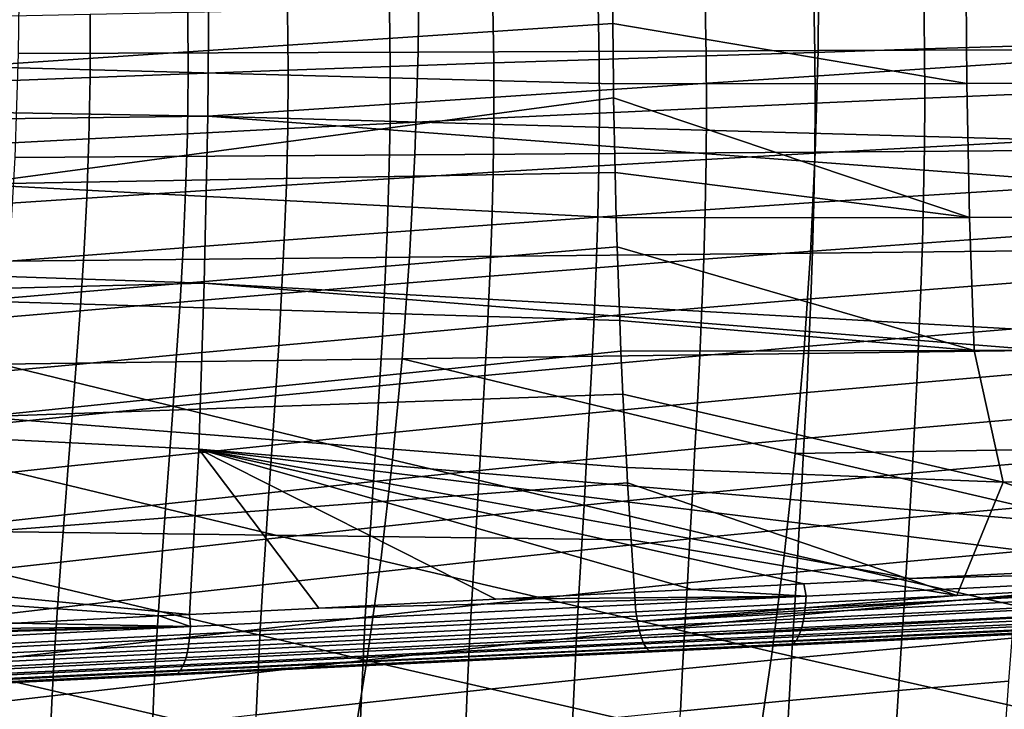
# Model space of a CAD drawing. Header units: metres. Extents: x -25 to 132, y -25 to 47.
# Tile 108 of 153: x 46 to 59, y -10 to -1. Entities that reach past the tile are written whole.
import ezdxf

# ---------------------------------------------------------------- set-up
doc = ezdxf.new("R2010")
doc.units = ezdxf.units.M
doc.layers.add('solid_12_061_031_XXX', color=7, linetype='CONTINUOUS')

msp = doc.modelspace()

# ---------------------------------------------------------------- linework, layer by layer
at = {"layer": 'solid_12_061_031_XXX'}
for points in [[(48.56451, -2.239823, 139.341904), (32.178497, -1.960141, 134.561646), (32.190701, 0.007866, 134.519699), (48.581474, -0.000414, 139.291077)], [(45.345444, 0.000685, 145.87204), (45.358524, -1.576538, 145.831909), (53.977486, -0.999528, 148.012527), (53.973579, -0.0072, 148.028152)], [(51.376625, -1.383496, 83.9245), (51.390934, 0, 83.946098), (46.046913, 0, 82.585747), (46.031036, -1.402449, 82.562813)], [(48.56451, -2.239823, 139.341904), (48.581474, -0.000414, 139.291077), (64.975647, 0, 144.063126), (64.971909, -1.15556, 144.075943)], [(56.722206, -1.364497, 85.286171), (56.734951, 0, 85.30645), (51.390934, 0, 83.946098), (51.376625, -1.383496, 83.9245)], [(62.067776, -1.345533, 86.647842), (62.078968, 0, 86.666801), (56.734951, 0, 85.30645), (56.722206, -1.364497, 85.286171)], [(58.700218, -0.007187, 149.209335), (53.973579, -0.0072, 148.028152), (53.977486, -0.999528, 148.012527), (58.712486, -1.804755, 149.160248)], [(58.712486, -1.804755, 149.160248), (63.438484, -1.801185, 150.344009), (63.426861, -0.007172, 150.390503), (58.700218, -0.007187, 149.209335)], [(59.625187, -0.651301, 63.107788), (59.632195, -1.297999, 63.133343), (58.146832, -1.342029, 62.465187), (58.135998, -0.674496, 62.435276)], [(52.375938, -0.773443, 59.32658), (52.389462, -1.529744, 59.372486), (51.002949, -1.578442, 58.496704), (50.991459, -0.799125, 58.447502)], [(53.783905, -0.748019, 60.165451), (53.79847, -1.48153, 60.207703), (52.389462, -1.529744, 59.372486), (52.375938, -0.773443, 59.32658)], [(55.214085, -0.722959, 60.963554), (55.228607, -1.433991, 61.001881), (53.79847, -1.48153, 60.207703), (53.783905, -0.748019, 60.165451)], [(56.665207, -0.6984, 61.720348), (56.678516, -1.387394, 61.754536), (55.228607, -1.433991, 61.001881), (55.214085, -0.722959, 60.963554)], [(58.135998, -0.674496, 62.435276), (58.146832, -1.342029, 62.465187), (56.678516, -1.387394, 61.754536), (56.665207, -0.6984, 61.720348)], [(46.991554, -0.876087, 55.574692), (46.991871, -1.724293, 55.631016), (45.708565, -1.772103, 54.598763), (45.713356, -0.901321, 54.541069)], [(48.298042, -0.850566, 56.570904), (48.302837, -1.67594, 56.625362), (46.991871, -1.724293, 55.631016), (46.991554, -0.876087, 55.574692)], [(49.631737, -0.824867, 57.528755), (49.640285, -1.627238, 57.580833), (48.302837, -1.67594, 56.625362), (48.298042, -0.850566, 56.570904)], [(50.991459, -0.799125, 58.447502), (51.002949, -1.578442, 58.496704), (49.640285, -1.627238, 57.580833), (49.631737, -0.824867, 57.528755)], [(45.358524, -1.576538, 145.831909), (53.98637, -1.807967, 147.976974), (53.977486, -0.999528, 148.012527)], [(58.712486, -1.804755, 149.160248), (53.977486, -0.999528, 148.012527), (53.98637, -1.807967, 147.976974)], [(48.56451, -2.239823, 139.341904), (64.971909, -1.15556, 144.075943), (64.955162, -2.706009, 144.133484)], [(59.632195, -1.297999, 63.133343), (59.632511, -1.939863, 63.170601), (58.149502, -2.00239, 62.507221), (58.146832, -1.342029, 62.465187)], [(51.376625, -1.383496, 83.9245), (46.031036, -1.402449, 82.562813), (45.983402, -2.796627, 82.494011), (51.333702, -2.759419, 83.85968)], [(56.722206, -1.364497, 85.286171), (51.376625, -1.383496, 83.9245), (51.333702, -2.759419, 83.85968), (56.683971, -2.722116, 85.225342)], [(55.228607, -1.433991, 61.001881), (55.232342, -2.132958, 61.053528), (53.801071, -2.200446, 60.264065), (53.79847, -1.48153, 60.207703)], [(56.678516, -1.387394, 61.754536), (56.682297, -2.066802, 61.801384), (55.232342, -2.132958, 61.053528), (55.228607, -1.433991, 61.001881)], [(58.146832, -1.342029, 62.465187), (58.149502, -2.00239, 62.507221), (56.682297, -2.066802, 61.801384), (56.678516, -1.387394, 61.754536)], [(62.067776, -1.345533, 86.647842), (56.722206, -1.364497, 85.286171), (56.683971, -2.722116, 85.225342), (62.034203, -2.684878, 86.590973)], [(45.358524, -1.576538, 145.831909), (45.391987, -3.149254, 145.710175), (53.989204, -1.998073, 147.965622), (53.98637, -1.807967, 147.976974)], [(51.002949, -1.578442, 58.496704), (51.000332, -2.337995, 58.561996), (49.633736, -2.407231, 57.6502), (49.640285, -1.627238, 57.580833)], [(52.389462, -1.529744, 59.372486), (52.389923, -2.268879, 59.433414), (51.000332, -2.337995, 58.561996), (51.002949, -1.578442, 58.496704)], [(53.79847, -1.48153, 60.207703), (53.801071, -2.200446, 60.264065), (52.389923, -2.268879, 59.433414), (52.389462, -1.529744, 59.372486)], [(48.302837, -1.67594, 56.625362), (48.291573, -2.476323, 56.698456), (46.975189, -2.544907, 55.707466), (46.991871, -1.724293, 55.631016)], [(49.640285, -1.627238, 57.580833), (49.633736, -2.407231, 57.6502), (48.291573, -2.476323, 56.698456), (48.302837, -1.67594, 56.625362)], [(46.991871, -1.724293, 55.631016), (46.975189, -2.544907, 55.707466), (45.685856, -2.612717, 54.678211), (45.708565, -1.772103, 54.598763)], [(58.712486, -1.804755, 149.160248), (53.98637, -1.807967, 147.976974), (53.989204, -1.998073, 147.965622), (58.749088, -3.59665, 149.013824)], [(58.749088, -3.59665, 149.013824), (63.47319, -3.589979, 150.2052), (63.438484, -1.801185, 150.344009), (58.712486, -1.804755, 149.160248)], [(48.56451, -2.239823, 139.341904), (32.1716, -2.45163, 134.585327), (32.178497, -1.960141, 134.561646)], [(59.632511, -1.939863, 63.170601), (59.626755, -2.576662, 63.219494), (58.144943, -2.655365, 62.561279), (58.149502, -2.00239, 62.507221)], [(45.391987, -3.149254, 145.710175), (54.008728, -2.994619, 147.887497), (53.989204, -1.998073, 147.965622)], [(58.749088, -3.59665, 149.013824), (53.989204, -1.998073, 147.965622), (54.008728, -2.994619, 147.887497)], [(56.682297, -2.066802, 61.801384), (56.677822, -2.736443, 61.860764), (55.226891, -2.819725, 61.118336), (55.232342, -2.132958, 61.053528)], [(58.149502, -2.00239, 62.507221), (58.144943, -2.655365, 62.561279), (56.677822, -2.736443, 61.860764), (56.682297, -2.066802, 61.801384)], [(53.801071, -2.200446, 60.264065), (53.793648, -2.904684, 60.334351), (52.379597, -2.990829, 59.509155), (52.389923, -2.268879, 59.433414)], [(55.232342, -2.132958, 61.053528), (55.226891, -2.819725, 61.118336), (53.793648, -2.904684, 60.334351), (53.801071, -2.200446, 60.264065)], [(48.56451, -2.239823, 139.341904), (48.517971, -4.473907, 139.4953), (32.141697, -3.924217, 134.688049), (32.1716, -2.45163, 134.585327)], [(48.56451, -2.239823, 139.341904), (64.941841, -3.475786, 144.17926), (64.893784, -5.404122, 144.344345), (48.517971, -4.473907, 139.4953)], [(48.56451, -2.239823, 139.341904), (64.955162, -2.706009, 144.133484), (64.941841, -3.475786, 144.17926)], [(51.000332, -2.337995, 58.561996), (50.986237, -3.077831, 58.643124), (49.615067, -3.164969, 57.736568), (49.633736, -2.407231, 57.6502)], [(52.389923, -2.268879, 59.433414), (52.379597, -2.990829, 59.509155), (50.986237, -3.077831, 58.643124), (51.000332, -2.337995, 58.561996)], [(48.291573, -2.476323, 56.698456), (48.267586, -3.251918, 56.789871), (46.945213, -3.338215, 55.803696), (46.975189, -2.544907, 55.707466)], [(49.633736, -2.407231, 57.6502), (49.615067, -3.164969, 57.736568), (48.267586, -3.251918, 56.789871), (48.291573, -2.476323, 56.698456)], [(46.975189, -2.544907, 55.707466), (46.945213, -3.338215, 55.803696), (45.649281, -3.423535, 54.779037), (45.685856, -2.612717, 54.678211)], [(59.626755, -2.576662, 63.219494), (59.61554, -3.208201, 63.279942), (58.134071, -3.300801, 62.627258), (58.144943, -2.655365, 62.561279)], [(51.333702, -2.759419, 83.85968), (45.983402, -2.796627, 82.494011), (45.904015, -4.182559, 82.379326), (51.262161, -4.127771, 83.751656)], [(56.683971, -2.722116, 85.225342), (51.333702, -2.759419, 83.85968), (51.262161, -4.127771, 83.751656), (56.620243, -4.072837, 85.123955)], [(56.677822, -2.736443, 61.860764), (56.666302, -3.396214, 61.932549), (55.213768, -3.49425, 61.196156), (55.226891, -2.819725, 61.118336)], [(62.034203, -2.684878, 86.590973), (56.683971, -2.722116, 85.225342), (56.620243, -4.072837, 85.123955), (61.978245, -4.017995, 86.496193)], [(58.144943, -2.655365, 62.561279), (58.134071, -3.300801, 62.627258), (56.666302, -3.396214, 61.932549), (56.677822, -2.736443, 61.860764)], [(55.226891, -2.819725, 61.118336), (55.213768, -3.49425, 61.196156), (53.77803, -3.594279, 60.418377), (53.793648, -2.904684, 60.334351)], [(45.391987, -3.149254, 145.710175), (54.024502, -3.602628, 147.824371), (54.008728, -2.994619, 147.887497)], [(52.379597, -2.990829, 59.509155), (52.360634, -3.69571, 59.599506), (50.963123, -3.79816, 58.739861), (50.986237, -3.077831, 58.643124)], [(53.793648, -2.904684, 60.334351), (53.77803, -3.594279, 60.418377), (52.360634, -3.69571, 59.599506), (52.379597, -2.990829, 59.509155)], [(58.749088, -3.59665, 149.013824), (54.008728, -2.994619, 147.887497), (54.024502, -3.602628, 147.824371)], [(45.391987, -3.149254, 145.710175), (45.445637, -4.713067, 145.507538), (54.03603, -3.988139, 147.778244), (54.024502, -3.602628, 147.824371)], [(50.986237, -3.077831, 58.643124), (50.963123, -3.79816, 58.739861), (49.587055, -3.900764, 57.839687), (49.615067, -3.164969, 57.736568)], [(48.267586, -3.251918, 56.789871), (48.233971, -4.003139, 56.899319), (46.905342, -4.10474, 55.919392), (46.945213, -3.338215, 55.803696)], [(49.615067, -3.164969, 57.736568), (49.587055, -3.900764, 57.839687), (48.233971, -4.003139, 56.899319), (48.267586, -3.251918, 56.789871)], [(59.61554, -3.208201, 63.279942), (59.599407, -3.834403, 63.351883), (58.117691, -3.93871, 62.705082), (58.134071, -3.300801, 62.627258)], [(46.945213, -3.338215, 55.803696), (46.905342, -4.10474, 55.919392), (45.602566, -4.205192, 54.900894), (45.649281, -3.423535, 54.779037)], [(56.666302, -3.396214, 61.932549), (56.648792, -4.046236, 62.016644), (55.194286, -4.156773, 61.286873), (55.213768, -3.49425, 61.196156)], [(58.134071, -3.300801, 62.627258), (58.117691, -3.93871, 62.705082), (56.648792, -4.046236, 62.016644), (56.666302, -3.396214, 61.932549)], [(55.213768, -3.49425, 61.196156), (55.194286, -4.156773, 61.286873), (53.755764, -4.269594, 60.516014), (53.77803, -3.594279, 60.418377)], [(53.77803, -3.594279, 60.418377), (53.755764, -4.269594, 60.516014), (52.334812, -4.384023, 59.704304), (52.360634, -3.69571, 59.599506)], [(58.749088, -3.59665, 149.013824), (54.024502, -3.602628, 147.824371), (54.03603, -3.988139, 147.778244), (58.810024, -5.37716, 148.770172)], [(58.810024, -5.37716, 148.770172), (63.531086, -5.368237, 149.973892), (63.47319, -3.589979, 150.2052), (58.749088, -3.59665, 149.013824)], [(50.963123, -3.79816, 58.739861), (50.933006, -4.499627, 58.852024), (49.551941, -4.615408, 57.959347), (49.587055, -3.900764, 57.839687)], [(52.360634, -3.69571, 59.599506), (52.334812, -4.384023, 59.704304), (50.933006, -4.499627, 58.852024), (50.963123, -3.79816, 58.739861)], [(48.517971, -4.473907, 139.4953), (32.114338, -4.895726, 134.782028), (32.141697, -3.924217, 134.688049)], [(49.587055, -3.900764, 57.839687), (49.551941, -4.615408, 57.959347), (48.193195, -4.730938, 57.026569), (48.233971, -4.003139, 56.899319)], [(58.117691, -3.93871, 62.705082), (58.096584, -4.569139, 62.794674), (56.626324, -4.686668, 62.112949), (56.648792, -4.046236, 62.016644)], [(59.599407, -3.834403, 63.351883), (59.578892, -4.455208, 63.435257), (58.096584, -4.569139, 62.794674), (58.117691, -3.93871, 62.705082)], [(45.445637, -4.713067, 145.507538), (54.071091, -4.977591, 147.637939), (54.03603, -3.988139, 147.778244)], [(48.233971, -4.003139, 56.899319), (48.193195, -4.730938, 57.026569), (46.858269, -4.845593, 56.054291), (46.905342, -4.10474, 55.919392)], [(56.620243, -4.072837, 85.123955), (51.262161, -4.127771, 83.751656), (51.162003, -5.488555, 83.60041), (56.531021, -5.416643, 84.982002)], [(58.810024, -5.37716, 148.770172), (54.03603, -3.988139, 147.778244), (54.071091, -4.977591, 147.637939)], [(56.648792, -4.046236, 62.016644), (56.626324, -4.686668, 62.112949), (55.169708, -4.807577, 61.390373), (55.194286, -4.156773, 61.286873)], [(61.978245, -4.017995, 86.496193), (56.620243, -4.072837, 85.123955), (56.531021, -5.416643, 84.982002), (61.899895, -5.344847, 86.363495)], [(46.905342, -4.10474, 55.919392), (46.858269, -4.845593, 56.054291), (45.548611, -4.958958, 55.043499), (45.602566, -4.205192, 54.900894)], [(51.262161, -4.127771, 83.751656), (45.904015, -4.182559, 82.379326), (45.792873, -5.560267, 82.218758), (51.162003, -5.488555, 83.60041)], [(55.194286, -4.156773, 61.286873), (55.169708, -4.807577, 61.390373), (53.728348, -4.931052, 60.627121), (53.755764, -4.269594, 60.516014)], [(53.755764, -4.269594, 60.516014), (53.728348, -4.931052, 60.627121), (52.30386, -5.056333, 59.823395), (52.334812, -4.384023, 59.704304)], [(48.517971, -4.473907, 139.4953), (48.442467, -6.697964, 139.750839), (32.080379, -5.88044, 134.898682), (32.114338, -4.895726, 134.782028)], [(48.517971, -4.473907, 139.4953), (64.881683, -5.788514, 144.385925), (64.791672, -8.086467, 144.695129), (48.442467, -6.697964, 139.750839)], [(48.517971, -4.473907, 139.4953), (64.893784, -5.404122, 144.344345), (64.881683, -5.788514, 144.385925)], [(52.334812, -4.384023, 59.704304), (52.30386, -5.056333, 59.823395), (50.897831, -5.182947, 58.979431), (50.933006, -4.499627, 58.852024)], [(59.578892, -4.455208, 63.435257), (59.554531, -5.070559, 63.529999), (58.071537, -5.192133, 62.89595), (58.096584, -4.569139, 62.794674)], [(50.933006, -4.499627, 58.852024), (50.897831, -5.182947, 58.979431), (49.511887, -5.309775, 58.095348), (49.551941, -4.615408, 57.959347)], [(58.096584, -4.569139, 62.794674), (58.071537, -5.192133, 62.89595), (56.599922, -5.317673, 62.221378), (56.626324, -4.686668, 62.112949)], [(45.445637, -4.713067, 145.507538), (45.519245, -6.263644, 145.224762), (54.087841, -5.385127, 147.570908), (54.071091, -4.977591, 147.637939)], [(48.193195, -4.730938, 57.026569), (48.147621, -5.436347, 57.171394), (46.806572, -5.561974, 56.208141), (46.858269, -4.845593, 56.054291)], [(49.551941, -4.615408, 57.959347), (49.511887, -5.309775, 58.095348), (48.147621, -5.436347, 57.171394), (48.193195, -4.730938, 57.026569)], [(56.626324, -4.686668, 62.112949), (56.599922, -5.317673, 62.221378), (55.141296, -5.44695, 61.506535), (55.169708, -4.807577, 61.390373)], [(46.858269, -4.845593, 56.054291), (46.806572, -5.561974, 56.208141), (45.490196, -5.686202, 55.206577), (45.548611, -4.958958, 55.043499)], [(55.169708, -4.807577, 61.390373), (55.141296, -5.44695, 61.506535), (53.697277, -5.579072, 60.751568), (53.728348, -4.931052, 60.627121)], [(53.728348, -4.931052, 60.627121), (53.697277, -5.579072, 60.751568), (52.269489, -5.713205, 59.956623), (52.30386, -5.056333, 59.823395)], [(58.810024, -5.37716, 148.770172), (54.071091, -4.977591, 147.637939), (54.087841, -5.385127, 147.570908)], [(52.30386, -5.056333, 59.823395), (52.269489, -5.713205, 59.956623), (50.859531, -5.848838, 59.121914), (50.897831, -5.182947, 58.979431)], [(59.554531, -5.070559, 63.529999), (59.526817, -5.680425, 63.636063), (58.043266, -5.807777, 63.008858), (58.071537, -5.192133, 62.89595)], [(50.897831, -5.182947, 58.979431), (50.859531, -5.848838, 59.121914), (49.469044, -5.984738, 58.247486), (49.511887, -5.309775, 58.095348)], [(58.071537, -5.192133, 62.89595), (58.043266, -5.807777, 63.008858), (56.570526, -5.939456, 62.34185), (56.599922, -5.317673, 62.221378)], [(45.519245, -6.263644, 145.224762), (54.113873, -5.961938, 147.466721), (54.087841, -5.385127, 147.570908)], [(49.511887, -5.309775, 58.095348), (49.469044, -5.984738, 58.247486), (48.099625, -6.120405, 57.333569), (48.147621, -5.436347, 57.171394)], [(58.810024, -5.37716, 148.770172), (54.087841, -5.385127, 147.570908), (54.113873, -5.961938, 147.466721), (59.1973, -7.139945, 148.50798)], [(56.599922, -5.317673, 62.221378), (56.570526, -5.939456, 62.34185), (55.110184, -6.075234, 61.635284), (55.141296, -5.44695, 61.506535)], [(61.899895, -5.344847, 86.363495), (56.531021, -5.416643, 84.982002), (56.416306, -6.753516, 84.799492), (61.79916, -6.665394, 86.192886)], [(64.216118, -7.129203, 149.807617), (63.531086, -5.368237, 149.973892), (58.810024, -5.37716, 148.770172), (59.1973, -7.139945, 148.50798)], [(51.033226, -6.841774, 83.405945), (51.162003, -5.488555, 83.60041), (45.792873, -5.560267, 82.218758)], [(48.147621, -5.436347, 57.171394), (48.099625, -6.120405, 57.333569), (46.752815, -6.255083, 56.380703), (46.806572, -5.561974, 56.208141)], [(56.276093, -8.083438, 84.576424), (56.416306, -6.753516, 84.799492), (51.162003, -5.488555, 83.60041), (51.033226, -6.841774, 83.405945)], [(56.416306, -6.753516, 84.799492), (56.531021, -5.416643, 84.982002), (51.162003, -5.488555, 83.60041)], [(55.141296, -5.44695, 61.506535), (55.110184, -6.075234, 61.635284), (53.663872, -6.214138, 60.889259), (53.697277, -5.579072, 60.751568)], [(46.806572, -5.561974, 56.208141), (46.752815, -6.255083, 56.380703), (45.430096, -6.388289, 55.389851), (45.490196, -5.686202, 55.206577)], [(50.875832, -8.187429, 83.168243), (51.033226, -6.841774, 83.405945), (45.792873, -5.560267, 82.218758), (45.649975, -6.929775, 82.012291)], [(53.697277, -5.579072, 60.751568), (53.663872, -6.214138, 60.889259), (52.233208, -6.355267, 60.103882), (52.269489, -5.713205, 59.956623)], [(52.269489, -5.713205, 59.956623), (52.233208, -6.355267, 60.103882), (50.81979, -6.498077, 59.279343), (50.859531, -5.848838, 59.121914)], [(59.526817, -5.680425, 63.636063), (59.49614, -6.284838, 63.753418), (58.012337, -6.416239, 63.133366), (58.043266, -5.807777, 63.008858)], [(48.32156, -8.908096, 140.103333), (32.019104, -7.324777, 135.109207), (32.080379, -5.88044, 134.898682), (48.442467, -6.697964, 139.750839)], [(50.859531, -5.848838, 59.121914), (50.81979, -6.498077, 59.279343), (49.425259, -6.641233, 58.415634), (49.469044, -5.984738, 58.247486)], [(58.043266, -5.807777, 63.008858), (58.012337, -6.416239, 63.133366), (56.538841, -6.552329, 62.47435), (56.570526, -5.939456, 62.34185)], [(45.519245, -6.263644, 145.224762), (54.164333, -6.940154, 147.264786), (54.113873, -5.961938, 147.466721)], [(49.469044, -5.984738, 58.247486), (49.425259, -6.641233, 58.415634), (48.051197, -6.784202, 57.512955), (48.099625, -6.120405, 57.333569)], [(59.1973, -7.139945, 148.50798), (54.113873, -5.961938, 147.466721), (54.164333, -6.940154, 147.264786)], [(56.570526, -5.939456, 62.34185), (56.538841, -6.552329, 62.47435), (55.077229, -6.692878, 61.7766), (55.110184, -6.075234, 61.635284)], [(48.099625, -6.120405, 57.333569), (48.051197, -6.784202, 57.512955), (46.699154, -6.926174, 56.571815), (46.752815, -6.255083, 56.380703)], [(55.110184, -6.075234, 61.635284), (55.077229, -6.692878, 61.7766), (53.62912, -6.836843, 61.04018), (53.663872, -6.214138, 60.889259)], [(46.752815, -6.255083, 56.380703), (46.699154, -6.926174, 56.571815), (45.370602, -7.066635, 55.593155), (45.430096, -6.388289, 55.389851)], [(45.519245, -6.263644, 145.224762), (45.612606, -7.796762, 144.862473), (54.176174, -7.149444, 147.217407), (54.164333, -6.940154, 147.264786)], [(53.663872, -6.214138, 60.889259), (53.62912, -6.836843, 61.04018), (52.196129, -6.98326, 60.26516), (52.233208, -6.355267, 60.103882)], [(59.49614, -6.284838, 63.753418), (59.462883, -6.883841, 63.882042), (57.979286, -7.0177, 63.269463), (58.012337, -6.416239, 63.133366)], [(52.233208, -6.355267, 60.103882), (52.196129, -6.98326, 60.26516), (50.779823, -7.131556, 59.451714), (50.81979, -6.498077, 59.279343)], [(58.012337, -6.416239, 63.133366), (57.979286, -7.0177, 63.269463), (56.505558, -7.156612, 62.618862), (56.538841, -6.552329, 62.47435)], [(50.81979, -6.498077, 59.279343), (50.779823, -7.131556, 59.451714), (49.381844, -7.280298, 58.599777), (49.425259, -6.641233, 58.415634)], [(56.538841, -6.552329, 62.47435), (56.505558, -7.156612, 62.618862), (55.043251, -7.300348, 61.93047), (55.077229, -6.692878, 61.7766)], [(49.425259, -6.641233, 58.415634), (49.381844, -7.280298, 58.599777), (48.003754, -7.428929, 57.709538), (48.051197, -6.784202, 57.512955)], [(50.049427, -8.822228, 140.585449), (48.32156, -8.908096, 140.103333), (48.442467, -6.697964, 139.750839)], [(61.189064, -8.267262, 143.693375), (48.442467, -6.697964, 139.750839), (64.791672, -8.086467, 144.695129)], [(52.415459, -8.704642, 141.245987), (50.049427, -8.822228, 140.585449), (48.442467, -6.697964, 139.750839)], [(55.039757, -8.574115, 141.978668), (52.415459, -8.704642, 141.245987), (48.442467, -6.697964, 139.750839)], [(56.530628, -8.499875, 142.394775), (55.039757, -8.574115, 141.978668), (48.442467, -6.697964, 139.750839)], [(57.952137, -8.429008, 142.791336), (56.530628, -8.499875, 142.394775), (48.442467, -6.697964, 139.750839)], [(61.189064, -8.267262, 143.693375), (57.952137, -8.429008, 142.791336), (48.442467, -6.697964, 139.750839)], [(55.077229, -6.692878, 61.7766), (55.043251, -7.300348, 61.93047), (53.593971, -7.4478, 61.204319), (53.62912, -6.836843, 61.04018)], [(61.676029, -7.9796, 85.98436), (61.79916, -6.665394, 86.192886), (56.416306, -6.753516, 84.799492)], [(48.051197, -6.784202, 57.512955), (48.003754, -7.428929, 57.709538), (46.647079, -7.576585, 56.781467), (46.699154, -6.926174, 56.571815)], [(56.110382, -9.406389, 84.312775), (56.276093, -8.083438, 84.576424), (51.033226, -6.841774, 83.405945), (50.875832, -8.187429, 83.168243)], [(53.62912, -6.836843, 61.04018), (53.593971, -7.4478, 61.204319), (52.159302, -7.597942, 60.440445), (52.196129, -6.98326, 60.26516)], [(61.53051, -9.287425, 85.737923), (61.676029, -7.9796, 85.98436), (56.416306, -6.753516, 84.799492), (56.276093, -8.083438, 84.576424)], [(46.699154, -6.926174, 56.571815), (46.647079, -7.576585, 56.781467), (45.31329, -7.722723, 55.816475), (45.370602, -7.066635, 55.593155)], [(50.689819, -9.525523, 82.887306), (50.875832, -8.187429, 83.168243), (45.649975, -6.929775, 82.012291), (45.475323, -8.291106, 81.759918)], [(58.576157, -8.655533, 147.949234), (59.1973, -7.139945, 148.50798), (54.164333, -6.940154, 147.264786), (54.176174, -7.149444, 147.217407)], [(59.462883, -6.883841, 63.882042), (59.427422, -7.477475, 64.021912), (57.944653, -7.612342, 63.417122), (57.979286, -7.0177, 63.269463)], [(52.196129, -6.98326, 60.26516), (52.159302, -7.597942, 60.440445), (50.740795, -7.750179, 59.639023), (50.779823, -7.131556, 59.451714)], [(57.979286, -7.0177, 63.269463), (57.944653, -7.612342, 63.417122), (56.471359, -7.752629, 62.775372), (56.505558, -7.156612, 62.618862)], [(45.612606, -7.796762, 144.862473), (54.222424, -7.911211, 147.032318), (54.176174, -7.149444, 147.217407)], [(50.779823, -7.131556, 59.451714), (50.740795, -7.750179, 59.639023), (49.340061, -7.902986, 58.799919), (49.381844, -7.280298, 58.599777)], [(58.576157, -8.655533, 147.949234), (54.176174, -7.149444, 147.217407), (54.222424, -7.911211, 147.032318)], [(56.505558, -7.156612, 62.618862), (56.471359, -7.752629, 62.775372), (55.009075, -7.898111, 62.096886), (55.043251, -7.300348, 61.93047)], [(58.576157, -8.655533, 147.949234), (62.896015, -8.434011, 149.141937), (59.1973, -7.139945, 148.50798)], [(62.896015, -8.434011, 149.141937), (64.216118, -7.129203, 149.807617), (59.1973, -7.139945, 148.50798)], [(47.914143, -8.928347, 139.9897), (31.994678, -7.824905, 135.19313), (32.019104, -7.324777, 135.109207), (48.32156, -8.908096, 140.103333)], [(49.381844, -7.280298, 58.599777), (49.340061, -7.902986, 58.799919), (47.958641, -8.055784, 57.923317), (48.003754, -7.428929, 57.709538)], [(55.043251, -7.300348, 61.93047), (55.009075, -7.898111, 62.096886), (53.559364, -8.047617, 61.381676), (53.593971, -7.4478, 61.204319)], [(48.003754, -7.428929, 57.709538), (47.958641, -8.055784, 57.923317), (46.59803, -8.207662, 57.009655), (46.647079, -7.576585, 56.781467)], [(53.593971, -7.4478, 61.204319), (53.559364, -8.047617, 61.381676), (52.123787, -8.200069, 60.629745), (52.159302, -7.597942, 60.440445)], [(59.427422, -7.477475, 64.021912), (59.390099, -8.065802, 64.173012), (57.908913, -8.200368, 63.576347), (57.944653, -7.612342, 63.417122)], [(46.647079, -7.576585, 56.781467), (46.59803, -8.207662, 57.009655), (45.259666, -8.358046, 56.059811), (45.31329, -7.722723, 55.816475)], [(52.159302, -7.597942, 60.440445), (52.123787, -8.200069, 60.629745), (50.703865, -8.354848, 59.841267), (50.740795, -7.750179, 59.639023)], [(57.944653, -7.612342, 63.417122), (57.908913, -8.200368, 63.576347), (56.436859, -8.340722, 62.943882), (56.471359, -7.752629, 62.775372)], [(50.740795, -7.750179, 59.639023), (50.703865, -8.354848, 59.841267), (49.301167, -8.510345, 59.016056), (49.340061, -7.902986, 58.799919)], [(56.471359, -7.752629, 62.775372), (56.436859, -8.340722, 62.943882), (54.975414, -8.486647, 62.275864), (55.009075, -7.898111, 62.096886)], [(45.985104, -9.024255, 139.452072), (31.994678, -7.824905, 135.19313), (47.914143, -8.928347, 139.9897)], [(45.612606, -7.796762, 144.862473), (45.632633, -9.312329, 144.396286), (54.288082, -8.874093, 146.769562), (54.222424, -7.911211, 147.032318)], [(49.340061, -7.902986, 58.799919), (49.301167, -8.510345, 59.016056), (47.917198, -8.665964, 58.154297), (47.958641, -8.055784, 57.923317)], [(55.009075, -7.898111, 62.096886), (54.975414, -8.486647, 62.275864), (53.526119, -8.636912, 61.572269), (53.559364, -8.047617, 61.381676)], [(58.576157, -8.655533, 147.949234), (54.222424, -7.911211, 147.032318), (54.288082, -8.874093, 146.769562)], [(47.958641, -8.055784, 57.923317), (47.917198, -8.665964, 58.154297), (46.553425, -8.820745, 57.25639), (46.59803, -8.207662, 57.009655)], [(53.559364, -8.047617, 61.381676), (53.526119, -8.636912, 61.572269), (52.090492, -8.790391, 60.833088), (52.123787, -8.200069, 60.629745)], [(61.362591, -10.588831, 85.453568), (61.53051, -9.287425, 85.737923), (56.276093, -8.083438, 84.576424), (56.110382, -9.406389, 84.312775)], [(59.390099, -8.065802, 64.173012), (59.351177, -8.648915, 64.335342), (57.872456, -8.782015, 63.747147), (57.908913, -8.200368, 63.576347)], [(46.59803, -8.207662, 57.009655), (46.553425, -8.820745, 57.25639), (45.211235, -8.974087, 56.32317), (45.259666, -8.358046, 56.059811)], [(50.475189, -10.85606, 82.563133), (50.689819, -9.525523, 82.887306), (45.475323, -8.291106, 81.759918), (45.268917, -9.644283, 81.461639)], [(52.123787, -8.200069, 60.629745), (52.090492, -8.790391, 60.833088), (50.670013, -8.946443, 60.058487), (50.703865, -8.354848, 59.841267)], [(55.919174, -10.722354, 84.008568), (56.110382, -9.406389, 84.312775), (50.875832, -8.187429, 83.168243), (50.689819, -9.525523, 82.887306)], [(57.908913, -8.200368, 63.576347), (57.872456, -8.782015, 63.747147), (56.402531, -8.921265, 63.124424), (56.436859, -8.340722, 62.943882)], [(56.564468, -8.664032, 142.450928), (56.530628, -8.499875, 142.394775), (57.952137, -8.429008, 142.791336), (64.787682, -8.25507, 144.738724)], [(56.551838, -8.819971, 142.523041), (56.564468, -8.664032, 142.450928), (64.787682, -8.25507, 144.738724), (64.775566, -8.41365, 144.809769)], [(61.189064, -8.267262, 143.693375), (64.787682, -8.25507, 144.738724), (57.952137, -8.429008, 142.791336)], [(50.703865, -8.354848, 59.841267), (50.670013, -8.946443, 60.058487), (49.266212, -9.103381, 59.248245), (49.301167, -8.510345, 59.016056)], [(64.639168, -8.463402, 149.581711), (64.619057, -8.345294, 149.618546), (62.896015, -8.434011, 149.141937), (54.307472, -9.002256, 146.721283)], [(56.436859, -8.340722, 62.943882), (56.402531, -8.921265, 63.124424), (54.942841, -9.066457, 62.467449), (54.975414, -8.486647, 62.275864)], [(56.531624, -8.961104, 142.619751), (56.551838, -8.819971, 142.523041), (64.775566, -8.41365, 144.809769), (64.755699, -8.557394, 144.906143)], [(49.301167, -8.510345, 59.016056), (49.266212, -9.103381, 59.248245), (47.880547, -9.260595, 58.402542), (47.917198, -8.665964, 58.154297)], [(54.975414, -8.486647, 62.275864), (54.942841, -9.066457, 62.467449), (53.494881, -9.216309, 61.776169), (53.526119, -8.636912, 61.572269)], [(58.576157, -8.655533, 147.949234), (54.307472, -9.002256, 146.721283), (62.896015, -8.434011, 149.141937)], [(64.639168, -8.463402, 149.581711), (54.307472, -9.002256, 146.721283), (54.332329, -9.118757, 146.65097), (64.660019, -8.573235, 149.525314)], [(56.564468, -8.664032, 142.450928), (55.039757, -8.574115, 141.978668), (56.530628, -8.499875, 142.394775)], [(47.917198, -8.665964, 58.154297), (47.880547, -9.260595, 58.402542), (46.514431, -9.417079, 57.52174), (46.553425, -8.820745, 57.25639)], [(48.320732, -9.224977, 140.228058), (48.33371, -9.071256, 140.15506), (56.564468, -8.664032, 142.450928), (56.551838, -8.819971, 142.523041)], [(48.33371, -9.071256, 140.15506), (48.32156, -8.908096, 140.103333), (50.049427, -8.822228, 140.585449), (56.564468, -8.664032, 142.450928)], [(56.564468, -8.664032, 142.450928), (50.049427, -8.822228, 140.585449), (52.415459, -8.704642, 141.245987)], [(53.526119, -8.636912, 61.572269), (53.494881, -9.216309, 61.776169), (52.060127, -9.369644, 61.050556), (52.090492, -8.790391, 60.833088)], [(56.564468, -8.664032, 142.450928), (52.415459, -8.704642, 141.245987), (55.039757, -8.574115, 141.978668)], [(58.576157, -8.655533, 147.949234), (54.288082, -8.874093, 146.769562), (54.307472, -9.002256, 146.721283)], [(64.660019, -8.573235, 149.525314), (54.332329, -9.118757, 146.65097), (54.361805, -9.219634, 146.561035), (64.684998, -8.671579, 149.451935)], [(64.713417, -8.755692, 149.363632), (64.684998, -8.671579, 149.451935), (54.361805, -9.219634, 146.561035)], [(56.471069, -9.182761, 142.874771), (56.504433, -9.083242, 142.738159), (64.728683, -8.681943, 145.024887), (64.695343, -8.783515, 145.162415)], [(56.504433, -9.083242, 142.738159), (56.531624, -8.961104, 142.619751), (64.755699, -8.557394, 144.906143), (64.728683, -8.681943, 145.024887)], [(59.351177, -8.648915, 64.335342), (59.310928, -9.226915, 64.508904), (57.835648, -9.357525, 63.929543), (57.872456, -8.782015, 63.747147)], [(52.090492, -8.790391, 60.833088), (52.060127, -9.369644, 61.050556), (50.640015, -9.525809, 60.290791), (50.670013, -8.946443, 60.058487)], [(64.744461, -8.823231, 149.262863), (64.713417, -8.755692, 149.363632), (54.361805, -9.219634, 146.561035), (54.394897, -9.301455, 146.454529)], [(57.872456, -8.782015, 63.747147), (57.835648, -9.357525, 63.929543), (56.368843, -9.494633, 63.317043), (56.402531, -8.921265, 63.124424)], [(56.432522, -9.256706, 143.025513), (56.471069, -9.182761, 142.874771), (64.695343, -8.783515, 145.162415), (64.656677, -8.859029, 145.314545)], [(46.553425, -8.820745, 57.25639), (46.514431, -9.417079, 57.52174), (45.169209, -9.572203, 56.606632), (45.211235, -8.974087, 56.32317)], [(54.307472, -9.002256, 146.721283), (54.288082, -8.874093, 146.769562), (45.632633, -9.312329, 144.396286), (45.745354, -9.431492, 144.371307)], [(48.33371, -9.071256, 140.15506), (45.985104, -9.024255, 139.452072), (47.914143, -8.928347, 139.9897)], [(48.33371, -9.071256, 140.15506), (47.914143, -8.928347, 139.9897), (48.32156, -8.908096, 140.103333)], [(48.300346, -9.363922, 140.325043), (48.320732, -9.224977, 140.228058), (56.551838, -8.819971, 142.523041), (56.531624, -8.961104, 142.619751)], [(50.670013, -8.946443, 60.058487), (50.640015, -9.525809, 60.290791), (49.236015, -9.683044, 59.496601), (49.266212, -9.103381, 59.248245)], [(64.77729, -8.872312, 149.152435), (64.744461, -8.823231, 149.262863), (54.394897, -9.301455, 146.454529), (54.430481, -9.361437, 146.335083)], [(64.810974, -8.901567, 149.035431), (64.77729, -8.872312, 149.152435), (54.430481, -9.361437, 146.335083), (54.467346, -9.397539, 146.206741)], [(54.467346, -9.397539, 146.206741), (54.504238, -9.408535, 146.073883), (64.855042, -8.909675, 148.924301), (64.810974, -8.901567, 149.035431)], [(64.568214, -8.923579, 145.643875), (64.855042, -8.909675, 148.924301), (54.504238, -9.408535, 146.073883)], [(56.389938, -9.302882, 143.185928), (64.568214, -8.923579, 145.643875), (54.504238, -9.408535, 146.073883), (61.124268, -9.089561, 144.685104)], [(56.402531, -8.921265, 63.124424), (56.368843, -9.494633, 63.317043), (54.9119, -9.638046, 62.6717), (54.942841, -9.066457, 62.467449)], [(56.389938, -9.302882, 143.185928), (56.432522, -9.256706, 143.025513), (64.656677, -8.859029, 145.314545), (64.613869, -8.906195, 145.476685)], [(56.389938, -9.302882, 143.185928), (64.613869, -8.906195, 145.476685), (64.568214, -8.923579, 145.643875)], [(40.086193, -9.63055, 137.941711), (40.099369, -9.479179, 137.867783), (48.33371, -9.071256, 140.15506), (48.320732, -9.224977, 140.228058)], [(40.099369, -9.479179, 137.867783), (40.0984, -9.317718, 137.817505), (41.241234, -9.260688, 138.133896), (48.33371, -9.071256, 140.15506)], [(48.33371, -9.071256, 140.15506), (41.241234, -9.260688, 138.133896), (42.665642, -9.189571, 138.528946)], [(48.33371, -9.071256, 140.15506), (42.665642, -9.189571, 138.528946), (44.241516, -9.111013, 138.966797)], [(48.33371, -9.071256, 140.15506), (44.241516, -9.111013, 138.966797), (45.985104, -9.024255, 139.452072)], [(54.332329, -9.118757, 146.65097), (54.307472, -9.002256, 146.721283), (45.745354, -9.431492, 144.371307), (45.770256, -9.543817, 144.299973)], [(48.273148, -9.484047, 140.443192), (48.300346, -9.363922, 140.325043), (56.531624, -8.961104, 142.619751), (56.504433, -9.083242, 142.738159)], [(54.942841, -9.066457, 62.467449), (54.9119, -9.638046, 62.6717), (53.466274, -9.786429, 61.993443), (53.494881, -9.216309, 61.776169)], [(54.361805, -9.219634, 146.561035), (54.332329, -9.118757, 146.65097), (45.770256, -9.543817, 144.299973), (45.799469, -9.640778, 144.210144)], [(49.266212, -9.103381, 59.248245), (49.236015, -9.683044, 59.496601), (47.849545, -9.840727, 58.668182), (47.880547, -9.260595, 58.402542)], [(48.201649, -9.654483, 140.728668), (48.239925, -9.58185, 140.579041), (56.471069, -9.182761, 142.874771), (56.432522, -9.256706, 143.025513)], [(48.239925, -9.58185, 140.579041), (48.273148, -9.484047, 140.443192), (56.504433, -9.083242, 142.738159), (56.471069, -9.182761, 142.874771)], [(58.014088, -9.239458, 143.81749), (61.124268, -9.089561, 144.685104), (54.504238, -9.408535, 146.073883)], [(56.389938, -9.302882, 143.185928), (61.124268, -9.089561, 144.685104), (58.014088, -9.239458, 143.81749)], [(40.065826, -9.767186, 138.039017), (40.086193, -9.63055, 137.941711), (48.320732, -9.224977, 140.228058), (48.300346, -9.363922, 140.325043)], [(54.394897, -9.301455, 146.454529), (54.361805, -9.219634, 146.561035), (45.799469, -9.640778, 144.210144), (45.832047, -9.719216, 144.104721)], [(54.430481, -9.361437, 146.335083), (54.394897, -9.301455, 146.454529), (45.832047, -9.719216, 144.104721), (45.866924, -9.776577, 143.987183)], [(47.880547, -9.260595, 58.402542), (47.849545, -9.840727, 58.668182), (46.481953, -9.997807, 57.805851), (46.514431, -9.417079, 57.52174)], [(48.159431, -9.699831, 140.887695), (48.201649, -9.654483, 140.728668), (56.432522, -9.256706, 143.025513), (56.389938, -9.302882, 143.185928)], [(56.389938, -9.302882, 143.185928), (56.310459, -9.321565, 143.341721), (55.202366, -9.37497, 143.032135), (48.159431, -9.699831, 140.887695)], [(53.494881, -9.216309, 61.776169), (53.466274, -9.786429, 61.993443), (52.033382, -9.938567, 61.282234), (52.060127, -9.369644, 61.050556)], [(56.310459, -9.321565, 143.341721), (58.014088, -9.239458, 143.81749), (54.504238, -9.408535, 146.073883)], [(55.202366, -9.37497, 143.032135), (56.310459, -9.321565, 143.341721), (54.504238, -9.408535, 146.073883)], [(56.389938, -9.302882, 143.185928), (58.014088, -9.239458, 143.81749), (56.310459, -9.321565, 143.341721)], [(59.310928, -9.226915, 64.508904), (59.269608, -9.7999, 64.693703), (57.798859, -9.92714, 64.123558), (57.835648, -9.357525, 63.929543)], [(40.038857, -9.885185, 138.156921), (40.065826, -9.767186, 138.039017), (48.300346, -9.363922, 140.325043), (48.273148, -9.484047, 140.443192)], [(46.514431, -9.417079, 57.52174), (46.481953, -9.997807, 57.805851), (45.134521, -10.153625, 56.910358), (45.169209, -9.572203, 56.606632)], [(45.902966, -9.810992, 143.861313), (45.773495, -9.829316, 143.688644), (54.504238, -9.408535, 146.073883), (54.467346, -9.397539, 146.206741)], [(52.656918, -9.497649, 142.320724), (54.504238, -9.408535, 146.073883), (45.773495, -9.829316, 143.688644)], [(54.467346, -9.397539, 146.206741), (54.430481, -9.361437, 146.335083), (45.866924, -9.776577, 143.987183), (45.902966, -9.810992, 143.861313)], [(48.159431, -9.699831, 140.887695), (55.202366, -9.37497, 143.032135), (52.656918, -9.497649, 142.320724)], [(52.060127, -9.369644, 61.050556), (52.033382, -9.938567, 61.282234), (50.614616, -10.093795, 60.538277), (50.640015, -9.525809, 60.290791)], [(52.656918, -9.497649, 142.320724), (55.202366, -9.37497, 143.032135), (54.504238, -9.408535, 146.073883)], [(61.172276, -11.88378, 85.131302), (61.362591, -10.588831, 85.453568), (56.110382, -9.406389, 84.312775), (55.919174, -10.722354, 84.008568)], [(57.835648, -9.357525, 63.929543), (57.798859, -9.92714, 64.123558), (56.336262, -10.061205, 63.521767), (56.368843, -9.494633, 63.317043)], [(39.968349, -10.052426, 138.440567), (40.006054, -9.981179, 138.292068), (48.239925, -9.58185, 140.579041), (48.201649, -9.654483, 140.728668)], [(40.006054, -9.981179, 138.292068), (40.038857, -9.885185, 138.156921), (48.273148, -9.484047, 140.443192), (48.239925, -9.58185, 140.579041)], [(50.350426, -9.608811, 141.676102), (52.656918, -9.497649, 142.320724), (45.773495, -9.829316, 143.688644)], [(48.159431, -9.699831, 140.887695), (52.656918, -9.497649, 142.320724), (50.350426, -9.608811, 141.676102)], [(50.640015, -9.525809, 60.290791), (50.614616, -10.093795, 60.538277), (49.211384, -10.250284, 59.761246), (49.236015, -9.683044, 59.496601)], [(55.702469, -12.031313, 83.66378), (55.919174, -10.722354, 84.008568), (50.689819, -9.525523, 82.887306), (50.475189, -10.85606, 82.563133)], [(56.368843, -9.494633, 63.317043), (56.336262, -10.061205, 63.521767), (54.883148, -10.201917, 62.888664), (54.9119, -9.638046, 62.6717)], [(39.926826, -10.096892, 138.598221), (39.968349, -10.052426, 138.440567), (48.201649, -9.654483, 140.728668), (48.159431, -9.699831, 140.887695)], [(48.159431, -9.699831, 140.887695), (48.107964, -9.716887, 141.049667), (46.362427, -9.801015, 140.562485), (39.926826, -10.096892, 138.598221)], [(50.231937, -12.179039, 82.195709), (50.475189, -10.85606, 82.563133), (45.268917, -9.644283, 81.461639), (45.030754, -10.98933, 81.117439)], [(48.25948, -9.709585, 141.09198), (50.350426, -9.608811, 141.676102), (45.773495, -9.829316, 143.688644)], [(48.107964, -9.716887, 141.049667), (48.25948, -9.709585, 141.09198), (45.773495, -9.829316, 143.688644)], [(46.362427, -9.801015, 140.562485), (48.107964, -9.716887, 141.049667), (45.773495, -9.829316, 143.688644)], [(49.236015, -9.683044, 59.496601), (49.211384, -10.250284, 59.761246), (47.825043, -10.407406, 58.951347), (47.849545, -9.840727, 58.668182)], [(48.159431, -9.699831, 140.887695), (48.25948, -9.709585, 141.09198), (48.107964, -9.716887, 141.049667)], [(48.159431, -9.699831, 140.887695), (50.350426, -9.608811, 141.676102), (48.25948, -9.709585, 141.09198)], [(54.9119, -9.638046, 62.6717), (54.883148, -10.201917, 62.888664), (53.440922, -10.347898, 62.224163), (53.466274, -9.786429, 61.993443)], [(39.926826, -10.096892, 138.598221), (46.362427, -9.801015, 140.562485), (44.640347, -9.884011, 140.082428)], [(44.640347, -9.884011, 140.082428), (46.362427, -9.801015, 140.562485), (45.773495, -9.829316, 143.688644)], [(47.849545, -9.840727, 58.668182), (47.825043, -10.407406, 58.951347), (46.456879, -10.564069, 58.108875), (46.481953, -9.997807, 57.805851)], [(53.466274, -9.786429, 61.993443), (53.440922, -10.347898, 62.224163), (52.010948, -10.497896, 61.528221), (52.033382, -9.938567, 61.282234)], [(59.269608, -9.7999, 64.693703), (59.227402, -10.36797, 64.88974), (57.762341, -10.491098, 64.329224), (57.798859, -9.92714, 64.123558)], [(46.481953, -9.997807, 57.805851), (46.456879, -10.564069, 58.108875), (45.108105, -10.719584, 57.234512), (45.134521, -10.153625, 56.910358)], [(52.033382, -9.938567, 61.282234), (52.010948, -10.497896, 61.528221), (50.594559, -10.65124, 60.801052), (50.614616, -10.093795, 60.538277)], [(57.798859, -9.92714, 64.123558), (57.762341, -10.491098, 64.329224), (56.305088, -10.621342, 63.738674), (56.336262, -10.061205, 63.521767)], [(50.614616, -10.093795, 60.538277), (50.594559, -10.65124, 60.801052), (49.193104, -10.806042, 60.042297), (49.211384, -10.250284, 59.761246)], [(56.336262, -10.061205, 63.521767), (56.305088, -10.621342, 63.738674), (54.85693, -10.758546, 63.11845), (54.883148, -10.201917, 62.888664)]]:
    msp.add_3dface(points, dxfattribs=at)

doc.saveas('drawing.dxf')
